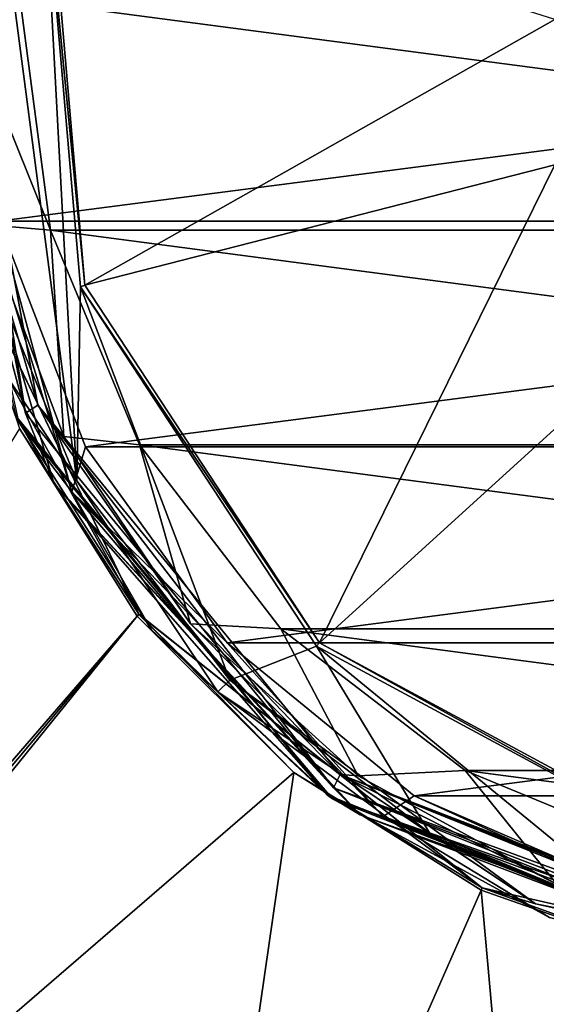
# Model space of a CAD drawing. Header units: millimetres. Extents: x -134 to 34, y -34 to 34.
# Tile 12 of 18: x -19 to -8, y -21 to 0. Entities that reach past the tile are written whole.
import ezdxf

# ---------------------------------------------------------------- set-up
doc = ezdxf.new("R2010")
doc.units = ezdxf.units.MM
doc.header["$LTSCALE"] = 65.128124
for name, color, linetype in [('1', 7, 'CONTINUOUS'), ('10', 7, 'CONTINUOUS'), ('2', 7, 'CONTINUOUS'), ('26', 7, 'CONTINUOUS'), ('27', 7, 'CONTINUOUS'), ('28', 7, 'CONTINUOUS'), ('49', 7, 'CONTINUOUS'), ('5', 7, 'CONTINUOUS'), ('50', 7, 'CONTINUOUS'), ('57', 7, 'CONTINUOUS'), ('58', 7, 'CONTINUOUS'), ('59', 7, 'CONTINUOUS'), ('6', 7, 'CONTINUOUS'), ('60', 7, 'CONTINUOUS'), ('65', 7, 'CONTINUOUS'), ('67', 7, 'CONTINUOUS'), ('78', 7, 'CONTINUOUS'), ('79', 7, 'CONTINUOUS')]:
    doc.layers.add(name, color=color, linetype=linetype)

msp = doc.modelspace()

# ---------------------------------------------------------------- linework, layer by layer
at = {"layer": '1', "color": 7, "linetype": 'CONTINUOUS'}
for points in [[(-19.318, -5.175, 62.5), (-17.318, -10, 62.5), (-19.318, 5.182, 62.5), (-19.318, -5.175, 62.5)], [(-19.318, 5.182, 62.5), (-17.318, -10, 62.5), (-18.011, 2.947, 62.5), (-19.318, 5.182, 62.5)], [(-18.011, 2.947, 62.5), (-17.318, -10, 62.5), (-17.245, -5.966, 62.5), (-18.011, 2.947, 62.5)], [(-17.318, -10, 62.5), (-14.138, -14.143, 62.5), (-17.245, -5.966, 62.5), (-17.318, -10, 62.5)], [(-17.245, -5.966, 62.5), (-14.138, -14.143, 62.5), (-12.342, -13.44, 62.5), (-17.245, -5.966, 62.5)], [(-14.138, -14.143, 62.5), (-9.992, -17.321, 62.5), (-12.342, -13.44, 62.5), (-14.138, -14.143, 62.5)], [(-9.992, -17.321, 62.5), (-5.166, -19.317, 62.5), (-12.342, -13.44, 62.5), (-9.992, -17.321, 62.5)], [(-12.342, -13.44, 62.5), (-5.166, -19.317, 62.5), (-4.469, -17.69, 62.5), (-12.342, -13.44, 62.5)]]:
    msp.add_3dface(points, dxfattribs=at)
at = {"layer": '10', "color": 7, "linetype": 'CONTINUOUS'}
for points in [[(-17.157, -5.934, 62.789), (-17.918, 2.93, 62.789), (-18.011, 2.945, 62.571), (-17.157, -5.934, 62.789)], [(-17.246, -5.965, 62.571), (-17.157, -5.934, 62.789), (-18.011, 2.945, 62.571), (-17.246, -5.965, 62.571)], [(-12.277, -13.372, 62.789), (-17.157, -5.934, 62.789), (-17.246, -5.965, 62.571), (-12.277, -13.372, 62.789)], [(-12.34, -13.441, 62.571), (-12.277, -13.372, 62.789), (-17.246, -5.965, 62.571), (-12.34, -13.441, 62.571)], [(-4.471, -17.69, 62.571), (-12.277, -13.372, 62.789), (-12.34, -13.441, 62.571), (-4.471, -17.69, 62.571)], [(-4.448, -17.598, 62.789), (-12.277, -13.372, 62.789), (-4.471, -17.69, 62.571), (-4.448, -17.598, 62.789)]]:
    msp.add_3dface(points, dxfattribs=at)
at = {"layer": '2', "color": 7, "linetype": 'CONTINUOUS'}
for points in [[(-16.028, -12.778, 62), (-19.986, -4.558, 62), (-16.029, -12.776, 25), (-16.028, -12.778, 62)], [(-16.029, -12.776, 25), (-19.986, -4.558, 62), (-19.985, -4.56, 25), (-16.029, -12.776, 25)], [(-8.894, -18.466, 25), (-16.028, -12.778, 62), (-16.029, -12.776, 25), (-8.894, -18.466, 25)], [(-8.895, -18.466, 62), (-16.028, -12.778, 62), (-8.894, -18.466, 25), (-8.895, -18.466, 62)], [(0, -20.496, 62), (-8.895, -18.466, 62), (0, -20.496, 25), (0, -20.496, 62)], [(0, -20.496, 25), (-8.895, -18.466, 62), (-8.894, -18.466, 25), (0, -20.496, 25)]]:
    msp.add_3dface(points, dxfattribs=at)
at = {"layer": '26', "color": 7, "linetype": 'CONTINUOUS'}
for points in [[(-18.515, -8.916, 27), (-32.907, -32.308, 26.834), (-16.067, -12.813, 27), (-18.515, -8.916, 27)], [(-32.907, -32.308, 26.834), (-32.733, -32.731, 26.832), (-16.067, -12.813, 27), (-32.907, -32.308, 26.834)], [(-32.733, -32.731, 26.832), (-32.308, -32.907, 26.834), (-16.067, -12.813, 27), (-32.733, -32.731, 26.832)], [(-16.067, -12.813, 27), (-32.308, -32.907, 26.834), (-12.813, -16.067, 27), (-16.067, -12.813, 27)], [(-32.308, -32.907, 26.834), (-15.242, -32.902, 26.937), (-12.813, -16.067, 27), (-32.308, -32.907, 26.834)], [(-12.813, -16.067, 27), (-15.242, -32.902, 26.937), (-8.916, -18.515, 27), (-12.813, -16.067, 27)], [(-15.242, -32.902, 26.937), (-7.63, -32.902, 26.955), (-8.916, -18.515, 27), (-15.242, -32.902, 26.937)], [(-8.916, -18.515, 27), (-7.63, -32.902, 26.955), (-4.573, -20.035, 27), (-8.916, -18.515, 27)], [(-7.63, -32.902, 26.955), (0.001, -32.9, 26.961), (-4.573, -20.035, 27), (-7.63, -32.902, 26.955)]]:
    msp.add_3dface(points, dxfattribs=at)
at = {"layer": '27', "color": 7, "linetype": 'CONTINUOUS'}
for points in [[(-18.515, -8.916, 27), (-16.067, -12.813, 27), (-18.515, -8.915, 25), (-18.515, -8.916, 27)], [(-18.515, -8.915, 25), (-16.067, -12.813, 27), (-16.065, -12.813, 25), (-18.515, -8.915, 25)], [(-16.067, -12.813, 27), (-12.813, -16.067, 27), (-16.065, -12.813, 25), (-16.067, -12.813, 27)], [(-16.065, -12.813, 25), (-12.813, -16.067, 27), (-12.811, -16.068, 25), (-16.065, -12.813, 25)], [(-12.813, -16.067, 27), (-8.916, -18.515, 27), (-12.811, -16.068, 25), (-12.813, -16.067, 27)], [(-12.811, -16.068, 25), (-8.916, -18.515, 27), (-8.917, -18.514, 25), (-12.811, -16.068, 25)], [(-8.916, -18.515, 27), (-4.573, -20.035, 27), (-8.917, -18.514, 25), (-8.916, -18.515, 27)], [(-8.917, -18.514, 25), (-4.573, -20.035, 27), (-4.574, -20.034, 25), (-8.917, -18.514, 25)]]:
    msp.add_3dface(points, dxfattribs=at)
at = {"layer": '28', "color": 7, "linetype": 'CONTINUOUS'}
for points in [[(34, 32.501, 20.2), (34, -32.501, 20.2), (-34, 32.501, 20.2), (34, 32.501, 20.2)], [(-34, 32.501, 20.2), (34, -32.501, 20.2), (-34, -32.501, 20.2), (-34, 32.501, 20.2)]]:
    msp.add_3dface(points, dxfattribs=at)
at = {"layer": '49', "color": 7, "linetype": 'CONTINUOUS'}
for points in [[(-16.029, -12.776, 25), (-19.985, -4.56, 25), (-18.515, -8.915, 25), (-16.029, -12.776, 25)], [(-16.029, -12.776, 25), (-18.515, -8.915, 25), (-16.065, -12.813, 25), (-16.029, -12.776, 25)], [(-16.029, -12.776, 25), (-16.065, -12.813, 25), (-12.811, -16.068, 25), (-16.029, -12.776, 25)], [(-8.894, -18.466, 25), (-16.029, -12.776, 25), (-12.811, -16.068, 25), (-8.894, -18.466, 25)], [(-8.894, -18.466, 25), (-12.811, -16.068, 25), (-8.917, -18.514, 25), (-8.894, -18.466, 25)], [(-8.894, -18.466, 25), (-8.917, -18.514, 25), (-4.574, -20.034, 25), (-8.894, -18.466, 25)], [(0, -20.496, 25), (-8.894, -18.466, 25), (-4.574, -20.034, 25), (0, -20.496, 25)]]:
    msp.add_3dface(points, dxfattribs=at)
at = {"layer": '5', "color": 7, "linetype": 'CONTINUOUS'}
for points in [[(-19.986, -4.558, 62), (-16.028, -12.778, 62), (-18.804, -7.785, 62.354), (-19.986, -4.558, 62)], [(-17.318, -10, 62.5), (-19.318, -5.175, 62.5), (-18.804, -7.785, 62.354), (-17.318, -10, 62.5)], [(-14.392, -14.388, 62.354), (-17.318, -10, 62.5), (-18.804, -7.785, 62.354), (-14.392, -14.388, 62.354)], [(-16.028, -12.778, 62), (-14.392, -14.388, 62.354), (-18.804, -7.785, 62.354), (-16.028, -12.778, 62)], [(-14.138, -14.143, 62.5), (-17.318, -10, 62.5), (-14.392, -14.388, 62.354), (-14.138, -14.143, 62.5)], [(-16.028, -12.778, 62), (-8.895, -18.466, 62), (-14.392, -14.388, 62.354), (-16.028, -12.778, 62)], [(-7.789, -18.8, 62.354), (-14.138, -14.143, 62.5), (-14.392, -14.388, 62.354), (-7.789, -18.8, 62.354)], [(-9.992, -17.321, 62.5), (-14.138, -14.143, 62.5), (-7.789, -18.8, 62.354), (-9.992, -17.321, 62.5)], [(-8.895, -18.466, 62), (-7.789, -18.8, 62.354), (-14.392, -14.388, 62.354), (-8.895, -18.466, 62)], [(-5.166, -19.317, 62.5), (-9.992, -17.321, 62.5), (-7.789, -18.8, 62.354), (-5.166, -19.317, 62.5)], [(-8.895, -18.466, 62), (0, -20.496, 62), (-7.789, -18.8, 62.354), (-8.895, -18.466, 62)], [(0, -20.35, 62.354), (-5.166, -19.317, 62.5), (-7.789, -18.8, 62.354), (0, -20.35, 62.354)], [(0, -20.496, 62), (0, -20.35, 62.354), (-7.789, -18.8, 62.354), (0, -20.496, 62)]]:
    msp.add_3dface(points, dxfattribs=at)
at = {"layer": '50', "color": 7, "linetype": 'CONTINUOUS'}
for points in [[(-18.011, 2.947, 62.5), (-17.245, -5.966, 62.5), (-18.011, 2.945, 62.571), (-18.011, 2.947, 62.5)], [(-17.245, -5.966, 62.5), (-17.246, -5.965, 62.571), (-18.011, 2.945, 62.571), (-17.245, -5.966, 62.5)], [(-17.245, -5.966, 62.5), (-12.34, -13.441, 62.571), (-17.246, -5.965, 62.571), (-17.245, -5.966, 62.5)], [(-17.245, -5.966, 62.5), (-12.342, -13.44, 62.5), (-12.34, -13.441, 62.571), (-17.245, -5.966, 62.5)], [(-12.342, -13.44, 62.5), (-4.469, -17.69, 62.5), (-4.471, -17.69, 62.571), (-12.342, -13.44, 62.5)], [(-12.342, -13.44, 62.5), (-4.471, -17.69, 62.571), (-12.34, -13.441, 62.571), (-12.342, -13.44, 62.5)]]:
    msp.add_3dface(points, dxfattribs=at)
at = {"layer": '57', "color": 7, "linetype": 'CONTINUOUS'}
for points in [[(-18.39, -8.596, 63.7), (-20.257, 1.315, 63.7), (-19.95, 1.324, 63.7), (-18.39, -8.596, 63.7)], [(-18.129, -8.431, 63.7), (-18.39, -8.596, 63.7), (-19.95, 1.324, 63.7), (-18.129, -8.431, 63.7)], [(-11.987, -16.382, 63.7), (-18.39, -8.596, 63.7), (-18.129, -8.431, 63.7), (-11.987, -16.382, 63.7)], [(-11.846, -16.106, 63.7), (-11.987, -16.382, 63.7), (-18.129, -8.431, 63.7), (-11.846, -16.106, 63.7)], [(-2.655, -19.817, 63.7), (-11.987, -16.382, 63.7), (-11.846, -16.106, 63.7), (-2.655, -19.817, 63.7)], [(-2.636, -20.128, 63.7), (-11.987, -16.382, 63.7), (-2.646, -19.973, 63.7), (-2.636, -20.128, 63.7)], [(-2.646, -19.973, 63.7), (-11.987, -16.382, 63.7), (-2.655, -19.817, 63.7), (-2.646, -19.973, 63.7)]]:
    msp.add_3dface(points, dxfattribs=at)
at = {"layer": '58', "color": 7, "linetype": 'CONTINUOUS'}
for points in [[(-18.575, -8.672, 63.9), (-12.113, -16.539, 63.9), (-18.532, -8.765, 102.7), (-18.575, -8.672, 63.9)], [(-18.532, -8.765, 102.7), (-12.113, -16.539, 63.9), (-15.766, -13.102, 102.7), (-18.532, -8.765, 102.7)], [(-15.766, -13.102, 102.7), (-12.113, -16.539, 63.9), (-12.008, -16.615, 102.7), (-15.766, -13.102, 102.7)], [(-12.113, -16.539, 63.9), (-2.662, -20.326, 63.9), (-12.008, -16.615, 102.7), (-12.113, -16.539, 63.9)], [(-12.008, -16.615, 102.7), (-2.662, -20.326, 63.9), (-7.495, -19.081, 102.7), (-12.008, -16.615, 102.7)]]:
    msp.add_3dface(points, dxfattribs=at)
at = {"layer": '59', "color": 7, "linetype": 'CONTINUOUS'}
for points in [[(-19.496, 0.389, 103.7), (-18.949, -4.603, 103.7), (19.496, 0.389, 103.7), (-19.496, 0.389, 103.7)], [(19.496, 0.389, 103.7), (-18.949, -4.603, 103.7), (18.949, -4.603, 103.7), (19.496, 0.389, 103.7)], [(-18.949, -4.603, 103.7), (-17.142, -9.295, 103.7), (18.949, -4.603, 103.7), (-18.949, -4.603, 103.7)], [(18.949, -4.603, 103.7), (-17.142, -9.295, 103.7), (17.142, -9.295, 103.7), (18.949, -4.603, 103.7)], [(-17.142, -9.295, 103.7), (-14.196, -13.369, 103.7), (17.142, -9.295, 103.7), (-17.142, -9.295, 103.7)], [(17.142, -9.295, 103.7), (-14.196, -13.369, 103.7), (14.196, -13.369, 103.7), (17.142, -9.295, 103.7)], [(-14.196, -13.369, 103.7), (-10.31, -16.551, 103.7), (14.196, -13.369, 103.7), (-14.196, -13.369, 103.7)], [(14.196, -13.369, 103.7), (-10.31, -16.551, 103.7), (10.31, -16.551, 103.7), (14.196, -13.369, 103.7)], [(-10.31, -16.551, 103.7), (-5.733, -18.637, 103.7), (10.31, -16.551, 103.7), (-10.31, -16.551, 103.7)]]:
    msp.add_3dface(points, dxfattribs=at)
at = {"layer": '6', "color": 7, "linetype": 'CONTINUOUS'}
for points in [[(-17.918, 2.93, 62.789), (-17.157, -5.934, 62.789), (-7.388, -0.413, 68.932), (-17.918, 2.93, 62.789)], [(-7.388, -0.413, 68.932), (-17.157, -5.934, 62.789), (-7.384, -3.435, 68.703), (-7.388, -0.413, 68.932)], [(-17.157, -5.934, 62.789), (-12.277, -13.372, 62.789), (-7.384, -3.435, 68.703), (-17.157, -5.934, 62.789)], [(-7.384, -3.435, 68.703), (-12.277, -13.372, 62.789), (-6.034, -7.691, 68.116), (-7.384, -3.435, 68.703)], [(-12.277, -13.372, 62.789), (-4.448, -17.598, 62.789), (-6.034, -7.691, 68.116), (-12.277, -13.372, 62.789)]]:
    msp.add_3dface(points, dxfattribs=at)
at = {"layer": '60', "color": 7, "linetype": 'CONTINUOUS'}
for points in [[(-18.5, 0, 73.094), (-17.869, -4.787, 73.094), (-19.796, 0, 63.872), (-18.5, 0, 73.094)], [(-19.796, 0, 63.872), (-17.869, -4.787, 73.094), (-19.237, -4.671, 63.872), (-19.796, 0, 63.872)], [(-19.237, -4.671, 63.872), (-17.869, -4.787, 73.094), (-17.592, -9.077, 63.872), (-19.237, -4.671, 63.872)], [(-17.869, -4.787, 73.094), (-16.02, -9.252, 73.094), (-17.592, -9.077, 63.872), (-17.869, -4.787, 73.094)], [(-17.592, -9.077, 63.872), (-16.02, -9.252, 73.094), (-14.954, -12.972, 63.872), (-17.592, -9.077, 63.872)], [(-16.02, -9.252, 73.094), (-13.083, -13.08, 73.094), (-14.954, -12.972, 63.872), (-16.02, -9.252, 73.094)], [(-14.954, -12.972, 63.872), (-13.083, -13.08, 73.094), (-11.471, -16.134, 63.872), (-14.954, -12.972, 63.872)], [(-13.083, -13.08, 73.094), (-9.249, -16.022, 73.094), (-11.471, -16.134, 63.872), (-13.083, -13.08, 73.094)], [(-11.471, -16.134, 63.872), (-9.249, -16.022, 73.094), (-7.341, -18.385, 63.872), (-11.471, -16.134, 63.872)], [(-9.249, -16.022, 73.094), (-4.789, -17.869, 73.094), (-7.341, -18.385, 63.872), (-9.249, -16.022, 73.094)]]:
    msp.add_3dface(points, dxfattribs=at)
at = {"layer": '65', "color": 7, "linetype": 'CONTINUOUS'}
for points in [[(-20.257, 1.315, 63.7), (-18.39, -8.596, 63.7), (-20.415, -1.036, 63.759), (-20.257, 1.315, 63.7)], [(-18.39, -8.596, 63.7), (-17.8, -10.05, 63.759), (-20.415, -1.036, 63.759), (-18.39, -8.596, 63.7)], [(-17.8, -10.05, 63.759), (-18.575, -8.672, 63.9), (-20.415, -1.036, 63.759), (-17.8, -10.05, 63.759)], [(-18.39, -8.596, 63.7), (-11.987, -16.382, 63.7), (-17.8, -10.05, 63.759), (-18.39, -8.596, 63.7)], [(-12.113, -16.539, 63.9), (-18.575, -8.672, 63.9), (-17.8, -10.05, 63.759), (-12.113, -16.539, 63.9)], [(-11.987, -16.382, 63.7), (-11.433, -16.945, 63.759), (-17.8, -10.05, 63.759), (-11.987, -16.382, 63.7)], [(-11.433, -16.945, 63.759), (-12.113, -16.539, 63.9), (-17.8, -10.05, 63.759), (-11.433, -16.945, 63.759)], [(-2.662, -20.326, 63.9), (-12.113, -16.539, 63.9), (-2.655, -20.268, 63.759), (-2.662, -20.326, 63.9)], [(-2.655, -20.268, 63.759), (-12.113, -16.539, 63.9), (-11.433, -16.945, 63.759), (-2.655, -20.268, 63.759)], [(-11.987, -16.382, 63.7), (-2.636, -20.128, 63.7), (-11.433, -16.945, 63.759), (-11.987, -16.382, 63.7)], [(-2.636, -20.128, 63.7), (-2.655, -20.268, 63.759), (-11.433, -16.945, 63.759), (-2.636, -20.128, 63.7)]]:
    msp.add_3dface(points, dxfattribs=at)
at = {"layer": '67', "color": 7, "linetype": 'CONTINUOUS'}
for points in [[(-18.129, -8.431, 63.7), (-19.95, 1.324, 63.7), (-19.237, -4.671, 63.872), (-18.129, -8.431, 63.7)], [(-18.129, -8.431, 63.7), (-19.237, -4.671, 63.872), (-17.592, -9.077, 63.872), (-18.129, -8.431, 63.7)], [(-11.846, -16.106, 63.7), (-18.129, -8.431, 63.7), (-14.954, -12.972, 63.872), (-11.846, -16.106, 63.7)], [(-18.129, -8.431, 63.7), (-17.592, -9.077, 63.872), (-14.954, -12.972, 63.872), (-18.129, -8.431, 63.7)], [(-11.846, -16.106, 63.7), (-14.954, -12.972, 63.872), (-11.471, -16.134, 63.872), (-11.846, -16.106, 63.7)], [(-2.655, -19.817, 63.7), (-11.846, -16.106, 63.7), (-2.657, -19.738, 63.716), (-2.655, -19.817, 63.7)], [(-11.846, -16.106, 63.7), (-11.471, -16.134, 63.872), (-7.341, -18.385, 63.872), (-11.846, -16.106, 63.7)], [(-11.846, -16.106, 63.7), (-7.341, -18.385, 63.872), (-2.796, -19.598, 63.872), (-11.846, -16.106, 63.7)], [(-11.846, -16.106, 63.7), (-2.796, -19.598, 63.872), (-2.73, -19.619, 63.826), (-11.846, -16.106, 63.7)], [(-2.657, -19.738, 63.716), (-11.846, -16.106, 63.7), (-2.682, -19.666, 63.763), (-2.657, -19.738, 63.716)], [(-2.682, -19.666, 63.763), (-11.846, -16.106, 63.7), (-2.73, -19.619, 63.826), (-2.682, -19.666, 63.763)]]:
    msp.add_3dface(points, dxfattribs=at)
at = {"layer": '78', "color": 7, "linetype": 'CONTINUOUS'}
for points in [[(-20.166, -1.292, 103.407), (-18.532, -8.765, 102.7), (-17.424, -10.234, 103.407), (-20.166, -1.292, 103.407)], [(-18.949, -4.603, 103.7), (-20.166, -1.292, 103.407), (-17.424, -10.234, 103.407), (-18.949, -4.603, 103.7)], [(-17.142, -9.295, 103.7), (-18.949, -4.603, 103.7), (-17.424, -10.234, 103.407), (-17.142, -9.295, 103.7)], [(-18.532, -8.765, 102.7), (-15.766, -13.102, 102.7), (-17.424, -10.234, 103.407), (-18.532, -8.765, 102.7)], [(-14.196, -13.369, 103.7), (-17.142, -9.295, 103.7), (-17.424, -10.234, 103.407), (-14.196, -13.369, 103.7)], [(-15.766, -13.102, 102.7), (-12.008, -16.615, 102.7), (-17.424, -10.234, 103.407), (-15.766, -13.102, 102.7)], [(-17.424, -10.234, 103.407), (-12.008, -16.615, 102.7), (-10.95, -16.983, 103.407), (-17.424, -10.234, 103.407)], [(-14.196, -13.369, 103.7), (-17.424, -10.234, 103.407), (-10.95, -16.983, 103.407), (-14.196, -13.369, 103.7)], [(-10.31, -16.551, 103.7), (-14.196, -13.369, 103.7), (-10.95, -16.983, 103.407), (-10.31, -16.551, 103.7)], [(-2.172, -20.082, 103.414), (-10.31, -16.551, 103.7), (-10.95, -16.983, 103.407), (-2.172, -20.082, 103.414)], [(-5.733, -18.637, 103.7), (-10.31, -16.551, 103.7), (-2.172, -20.082, 103.414), (-5.733, -18.637, 103.7)], [(-12.008, -16.615, 102.7), (-7.495, -19.081, 102.7), (-10.95, -16.983, 103.407), (-12.008, -16.615, 102.7)], [(-7.495, -19.081, 102.7), (-2.509, -20.346, 102.7), (-10.95, -16.983, 103.407), (-7.495, -19.081, 102.7)], [(-2.509, -20.346, 102.7), (-2.319, -20.19, 103.269), (-10.95, -16.983, 103.407), (-2.509, -20.346, 102.7)], [(-2.319, -20.19, 103.269), (-2.172, -20.082, 103.414), (-10.95, -16.983, 103.407), (-2.319, -20.19, 103.269)]]:
    msp.add_3dface(points, dxfattribs=at)
at = {"layer": '79', "color": 7, "linetype": 'CONTINUOUS'}
for points in [[(18.5, 0, 73.094), (17.869, -4.787, 73.094), (-18.5, 0, 73.094), (18.5, 0, 73.094)], [(17.869, -4.787, 73.094), (-17.869, -4.787, 73.094), (-18.5, 0, 73.094), (17.869, -4.787, 73.094)], [(17.869, -4.787, 73.094), (16.02, -9.252, 73.094), (-17.869, -4.787, 73.094), (17.869, -4.787, 73.094)], [(16.02, -9.252, 73.094), (-16.02, -9.252, 73.094), (-17.869, -4.787, 73.094), (16.02, -9.252, 73.094)], [(16.02, -9.252, 73.094), (13.083, -13.08, 73.094), (-16.02, -9.252, 73.094), (16.02, -9.252, 73.094)], [(13.083, -13.08, 73.094), (-13.083, -13.08, 73.094), (-16.02, -9.252, 73.094), (13.083, -13.08, 73.094)], [(13.083, -13.08, 73.094), (9.249, -16.022, 73.094), (-13.083, -13.08, 73.094), (13.083, -13.08, 73.094)], [(9.249, -16.022, 73.094), (-9.249, -16.022, 73.094), (-13.083, -13.08, 73.094), (9.249, -16.022, 73.094)], [(9.249, -16.022, 73.094), (4.789, -17.869, 73.094), (-9.249, -16.022, 73.094), (9.249, -16.022, 73.094)], [(4.789, -17.869, 73.094), (-4.789, -17.869, 73.094), (-9.249, -16.022, 73.094), (4.789, -17.869, 73.094)]]:
    msp.add_3dface(points, dxfattribs=at)

doc.saveas('drawing.dxf')
